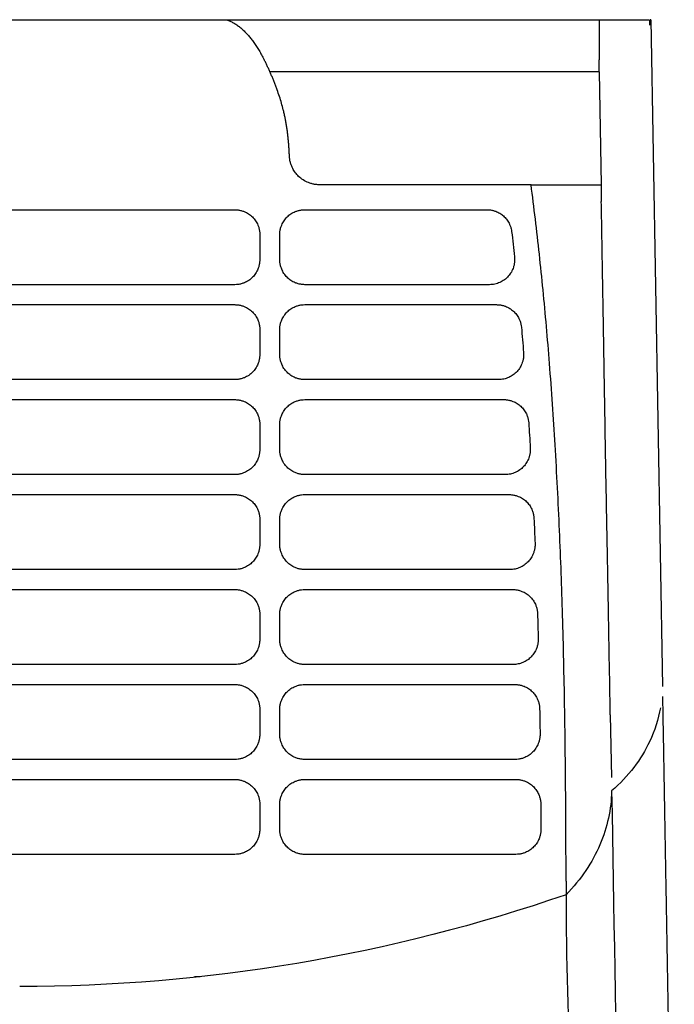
# Model space of a CAD drawing. Extents: x 95 to 1076, y 69 to 794.
# Tile 33 of 62: x 403 to 469, y 696 to 794. Entities that reach past the tile are written whole.
import ezdxf

# ---------------------------------------------------------------- set-up
doc = ezdxf.new("R2010")
doc.units = 0
doc.layers.get('0').update_dxf_attribs({"linetype": 'CONTINUOUS'})

msp = doc.modelspace()

# ---------------------------------------------------------------- linework, layer by layer
at = {"color": 7, "linetype": 'CONTINUOUS'}
for p, q in [((382.626, 794.157), (403.248, 794.157)), ((403.248, 794.157), (423.87, 794.157)), ((423.87, 794.157), (432.255, 794.157)), ((437.085, 794.157), (449.691, 794.157)), ((454.414, 794.157), (461.166, 794.157)), ((461.166, 794.157), (461.166, 790.157)), ((466.241, 793.615), (466.246, 794.157)), ((466.327, 794.157), (466.282, 794.157)), ((466.327, 794.157), (467.491, 727.486)), ((461.166, 788.942), (461.166, 790.157)), ((461.166, 788.942), (428.269, 788.942)), ((461.166, 788.942), (461.363, 777.657)), ((454.371, 777.657), (433.208, 777.657)), ((461.363, 777.657), (461.392, 775.99)), ((381.748, 775.159), (424.748, 775.159)), ((431.748, 775.158), (449.947, 775.158)), ((427.248, 772.677), (427.248, 770.181)), ((429.248, 770.181), (429.248, 772.675)), ((424.748, 767.663), (381.748, 767.663)), ((450.227, 767.663), (431.748, 767.663)), ((381.748, 765.665), (424.748, 765.665)), ((431.748, 765.665), (450.913, 765.665)), ((427.248, 763.182), (427.248, 760.686)), ((429.248, 760.686), (429.248, 763.182)), ((424.748, 758.169), (381.748, 758.169)), ((451.126, 758.169), (431.748, 758.169)), ((381.748, 756.17), (424.748, 756.17)), ((431.748, 756.17), (451.639, 756.17)), ((427.248, 753.688), (427.248, 751.192)), ((429.248, 751.192), (429.248, 753.688)), ((424.748, 748.675), (381.748, 748.675)), ((451.794, 748.675), (431.748, 748.675)), ((381.748, 746.676), (424.748, 746.676)), ((431.748, 746.676), (452.16, 746.676)), ((427.248, 744.194), (427.248, 741.698)), ((429.248, 741.698), (429.248, 744.194)), ((424.748, 739.181), (381.748, 739.181)), ((452.267, 739.181), (431.748, 739.181)), ((381.748, 737.182), (424.748, 737.182)), ((431.748, 737.182), (452.512, 737.182)), ((427.248, 734.7), (427.248, 732.204)), ((429.248, 732.204), (429.248, 734.7)), ((424.748, 729.687), (381.748, 729.687)), ((452.581, 729.687), (431.748, 729.687)), ((381.748, 727.688), (424.748, 727.688)), ((431.748, 727.688), (452.729, 727.688)), ((427.248, 725.206), (427.248, 722.709)), ((429.248, 722.709), (429.248, 725.206)), ((462.288, 724.644), (462.397, 718.389)), ((424.748, 720.192), (381.748, 720.192)), ((452.767, 720.192), (431.748, 720.192)), ((381.748, 718.194), (424.748, 718.194)), ((431.748, 718.194), (452.837, 718.194)), ((455.337, 715.728), (455.352, 713.227)), ((427.248, 715.711), (427.248, 713.215)), ((429.248, 713.215), (429.248, 715.711)), ((424.748, 710.698), (381.748, 710.698)), ((452.852, 710.698), (431.748, 710.698)), ((457.866, 708.016), (457.866, 706.671)), ((457.866, 708.012), (457.866, 706.671)), ((420.715, 698.49), (421.274, 698.49))]:
    msp.add_line(p, q, dxfattribs=at)
for points, knots in [([(423.87, 794.157), (423.925, 794.141), (424.036, 794.108), (424.202, 794.047), (424.368, 793.975), (424.533, 793.894), (424.697, 793.802), (424.861, 793.7), (425.025, 793.588), (425.188, 793.466), (425.35, 793.334), (425.512, 793.191), (425.673, 793.039), (425.873, 792.837), (426.109, 792.576), (426.381, 792.244), (426.65, 791.884), (426.915, 791.496), (427.176, 791.079), (427.435, 790.636), (427.604, 790.317), (427.689, 790.157)], [0, 0, 0, 0, 0.041946, 0.0838213, 0.1256365, 0.1674023, 0.2091295, 0.250829, 0.2925115, 0.3341878, 0.3758689, 0.4175655, 0.4592884, 0.5010486, 0.572957, 0.6445607, 0.7159162, 0.7870803, 0.8581104, 0.9290644, 1, 1, 1, 1]), ([(432.255, 794.157), (432.276, 794.157), (432.319, 794.157), (432.396, 794.157), (432.482, 794.157), (432.578, 794.157), (432.684, 794.157), (432.8, 794.157), (433.03, 794.157), (433.418, 794.157), (434.027, 794.157), (434.717, 794.157), (435.346, 794.157), (435.869, 794.157), (436.269, 794.157), (436.675, 794.157), (436.948, 794.157), (437.085, 794.157)], [0, 0, 0, 0, 0.0359408, 0.0716821, 0.1073018, 0.1428785, 0.1784912, 0.2142186, 0.2501387, 0.3750383, 0.5000227, 0.6249223, 0.7499068, 0.8125936, 0.8748898, 0.937218, 1, 1, 1, 1]), ([(449.691, 794.157), (449.765, 794.157), (449.912, 794.157), (450.133, 794.157), (450.352, 794.157), (450.57, 794.157), (450.786, 794.157), (451, 794.157), (451.388, 794.157), (451.937, 794.157), (452.6, 794.157), (453.196, 794.157), (453.622, 794.157), (453.916, 794.157), (454.11, 794.157), (454.279, 794.157), (454.369, 794.157), (454.414, 794.157)], [0, 0, 0, 0, 0.035918, 0.071658, 0.107288, 0.14288, 0.178503, 0.214228, 0.250124, 0.375027, 0.50002, 0.624924, 0.749917, 0.812576, 0.874891, 0.937241, 1, 1, 1, 1]), ([(461.166, 794.157), (461.94, 794.157), (463.49, 794.157), (465.08, 794.157), (466.008, 794.157), (466.123, 794.157), (466.16, 794.157)], [0, 0, 0, 0, 0.286536, 0.573088, 0.859535, 1, 1, 1, 1]), ([(428.985, 787.157), (428.94, 787.278), (428.852, 787.519), (428.716, 787.872), (428.577, 788.219), (428.436, 788.56), (428.292, 788.894), (428.145, 789.222), (427.995, 789.542), (427.843, 789.856), (427.74, 790.056), (427.688, 790.157)], [0, 0, 0, 0, 0.107322, 0.215585, 0.324793, 0.434947, 0.54605, 0.658103, 0.77111, 0.885075, 1, 1, 1, 1]), ([(430.078, 782.406), (430.063, 782.541), (430.032, 782.811), (429.978, 783.211), (429.916, 783.608), (429.848, 784.002), (429.772, 784.392), (429.688, 784.779), (429.575, 785.256), (429.422, 785.829), (429.218, 786.498), (429.064, 786.934), (428.985, 787.157)], [0, 0, 0, 0, 0.076851, 0.154291, 0.232328, 0.310968, 0.390216, 0.47008, 0.550563, 0.691949, 0.841748, 1, 1, 1, 1]), ([(430.21, 780.538), (430.203, 780.703), (430.188, 781.028), (430.158, 781.504), (430.123, 781.962), (430.093, 782.261), (430.078, 782.407)], [0, 0, 0, 0, 0.264646, 0.519484, 0.764577, 1, 1, 1, 1]), ([(433.208, 777.657), (433.154, 777.658), (433.047, 777.66), (432.887, 777.673), (432.729, 777.694), (432.573, 777.723), (432.418, 777.761), (432.265, 777.808), (431.98, 777.91), (431.58, 778.113), (431.142, 778.46), (430.792, 778.854), (430.56, 779.227), (430.402, 779.577), (430.301, 779.888), (430.233, 780.21), (430.218, 780.428), (430.21, 780.538)], [0, 0, 0, 0, 0.035071, 0.06989, 0.104555, 0.139165, 0.173821, 0.208623, 0.243669, 0.371607, 0.499678, 0.606852, 0.714163, 0.785987, 0.856989, 0.928038, 1, 1, 1, 1]), ([(454.37, 777.657), (454.479, 777.657), (454.698, 777.657), (455.019, 777.657), (455.334, 777.657), (455.644, 777.657), (455.947, 777.657), (456.245, 777.657), (456.537, 777.657), (456.822, 777.657), (457.442, 777.657), (458.333, 777.657), (459.369, 777.657), (460.216, 777.657), (460.707, 777.657), (460.975, 777.657), (461.112, 777.657), (461.22, 777.657), (461.298, 777.657), (461.349, 777.657), (461.358, 777.657), (461.363, 777.657)], [0, 0, 0, 0, 0.025797, 0.051558, 0.077306, 0.103061, 0.128844, 0.154678, 0.180584, 0.206583, 0.232696, 0.35419, 0.475678, 0.60242, 0.730834, 0.775692, 0.82043, 0.865137, 0.909908, 0.954832, 1, 1, 1, 1]), ([(457.866, 708.016), (457.864, 709.284), (457.86, 711.77), (457.841, 715.424), (457.813, 718.926), (457.776, 722.276), (457.698, 727.48), (457.543, 734.396), (457.235, 743.102), (456.807, 751.501), (456.34, 758.306), (455.911, 763.469), (455.573, 767.112), (455.204, 770.688), (454.809, 774.196), (454.516, 776.511), (454.371, 777.657)], [0, 0, 0, 0, 0.054533, 0.106893, 0.157081, 0.205097, 0.250942, 0.38087, 0.502501, 0.625456, 0.742417, 0.795771, 0.848201, 0.899712, 0.95031, 1, 1, 1, 1]), ([(462.288, 724.644), (462.255, 726.541), (462.193, 730.209), (462.101, 735.518), (462.011, 740.418), (461.926, 744.876), (461.849, 748.985), (461.775, 753.285), (461.696, 758.105), (461.605, 763.65), (461.502, 769.675), (461.43, 773.833), (461.392, 775.99)], [0, 0, 0, 0, 0.110806, 0.214225, 0.309543, 0.396169, 0.473647, 0.548483, 0.64649, 0.754804, 0.872855, 1, 1, 1, 1]), ([(424.748, 775.159), (424.803, 775.158), (424.912, 775.156), (425.075, 775.14), (425.235, 775.114), (425.393, 775.077), (425.55, 775.03), (425.804, 774.935), (426.143, 774.757), (426.524, 774.446), (426.839, 774.068), (427.046, 773.683), (427.169, 773.323), (427.236, 773.003), (427.244, 772.786), (427.248, 772.677)], [0, 0, 0, 0, 0.042051, 0.083727, 0.125202, 0.166653, 0.208259, 0.250195, 0.375086, 0.500045, 0.62495, 0.749883, 0.833484, 0.916365, 1, 1, 1, 1]), ([(429.248, 772.675), (429.249, 772.73), (429.251, 772.839), (429.268, 773.001), (429.294, 773.162), (429.332, 773.32), (429.38, 773.476), (429.476, 773.729), (429.657, 774.067), (429.972, 774.444), (430.353, 774.756), (430.74, 774.959), (431.101, 775.08), (431.421, 775.146), (431.639, 775.154), (431.748, 775.158)], [0, 0, 0, 0, 0.041982, 0.083607, 0.125057, 0.166516, 0.208168, 0.250195, 0.374976, 0.50004, 0.624833, 0.74988, 0.833327, 0.916226, 1, 1, 1, 1]), ([(449.947, 775.158), (449.998, 775.157), (450.099, 775.155), (450.25, 775.141), (450.399, 775.119), (450.546, 775.087), (450.691, 775.047), (450.929, 774.965), (451.249, 774.812), (451.615, 774.542), (451.928, 774.212), (452.148, 773.872), (452.292, 773.55), (452.383, 773.262), (452.413, 773.063), (452.429, 772.963)], [0, 0, 0, 0, 0.042013, 0.083698, 0.125205, 0.166685, 0.20829, 0.250171, 0.375077, 0.500039, 0.62495, 0.749899, 0.833459, 0.916404, 1, 1, 1, 1]), ([(452.429, 772.963), (452.477, 772.545), (452.573, 771.708), (452.664, 770.87), (452.71, 770.449)], [0, 0, 0, 0, 0.498563, 1, 1, 1, 1]), ([(427.248, 770.181), (427.247, 770.125), (427.245, 770.016), (427.229, 769.852), (427.203, 769.69), (427.166, 769.531), (427.118, 769.374), (427.023, 769.118), (426.844, 768.776), (426.531, 768.393), (426.15, 768.076), (425.762, 767.868), (425.4, 767.743), (425.077, 767.676), (424.858, 767.668), (424.748, 767.663)], [0, 0, 0, 0, 0.042047, 0.08372, 0.125195, 0.166648, 0.208256, 0.250196, 0.375104, 0.500046, 0.624954, 0.749882, 0.833477, 0.916356, 1, 1, 1, 1]), ([(431.748, 767.663), (431.693, 767.664), (431.583, 767.667), (431.42, 767.683), (431.258, 767.71), (431.099, 767.748), (430.942, 767.796), (430.686, 767.893), (430.346, 768.076), (429.966, 768.393), (429.653, 768.776), (429.448, 769.166), (429.326, 769.529), (429.26, 769.852), (429.252, 770.071), (429.248, 770.181)], [0, 0, 0, 0, 0.041977, 0.083598, 0.125046, 0.166505, 0.208161, 0.250194, 0.374967, 0.500038, 0.624815, 0.749876, 0.833335, 0.916237, 1, 1, 1, 1]), ([(452.71, 770.449), (452.715, 770.399), (452.724, 770.299), (452.727, 770.148), (452.721, 769.998), (452.706, 769.849), (452.682, 769.702), (452.649, 769.555), (452.573, 769.29), (452.413, 768.919), (452.103, 768.49), (451.713, 768.132), (451.331, 767.911), (451.004, 767.783), (450.75, 767.714), (450.49, 767.671), (450.315, 767.666), (450.227, 767.663)], [0, 0, 0, 0, 0.03611, 0.071887, 0.107458, 0.14295, 0.17849, 0.214207, 0.250226, 0.375139, 0.500051, 0.624941, 0.749843, 0.812716, 0.874891, 0.937082, 1, 1, 1, 1]), ([(424.748, 765.665), (424.803, 765.664), (424.912, 765.662), (425.075, 765.645), (425.235, 765.619), (425.393, 765.583), (425.55, 765.536), (425.804, 765.441), (426.143, 765.263), (426.524, 764.952), (426.839, 764.574), (427.046, 764.189), (427.169, 763.829), (427.236, 763.508), (427.244, 763.291), (427.248, 763.182)], [0, 0, 0, 0, 0.042051, 0.083727, 0.125202, 0.166653, 0.208259, 0.250195, 0.375086, 0.500045, 0.62495, 0.749883, 0.833484, 0.916365, 1, 1, 1, 1]), ([(429.248, 763.182), (429.249, 763.237), (429.251, 763.346), (429.268, 763.508), (429.294, 763.668), (429.332, 763.826), (429.38, 763.982), (429.476, 764.236), (429.657, 764.574), (429.972, 764.951), (430.353, 765.262), (430.74, 765.466), (431.101, 765.587), (431.421, 765.653), (431.639, 765.661), (431.748, 765.665)], [0, 0, 0, 0, 0.041981, 0.083606, 0.125055, 0.166514, 0.208167, 0.250194, 0.37498, 0.50004, 0.624827, 0.749879, 0.833326, 0.916225, 1, 1, 1, 1]), ([(450.913, 765.665), (450.965, 765.664), (451.068, 765.662), (451.221, 765.647), (451.373, 765.624), (451.523, 765.592), (451.671, 765.55), (451.913, 765.465), (452.237, 765.306), (452.607, 765.027), (452.921, 764.686), (453.138, 764.335), (453.278, 764.004), (453.364, 763.708), (453.389, 763.505), (453.402, 763.402)], [0, 0, 0, 0, 0.042021, 0.083703, 0.125201, 0.166674, 0.208279, 0.250173, 0.375083, 0.500041, 0.624946, 0.749895, 0.833466, 0.916396, 1, 1, 1, 1]), ([(453.402, 763.402), (453.438, 762.986), (453.512, 762.148), (453.581, 761.311), (453.616, 760.89)], [0, 0, 0, 0, 0.497865, 1, 1, 1, 1]), ([(427.248, 760.686), (427.247, 760.631), (427.245, 760.521), (427.229, 760.358), (427.203, 760.196), (427.166, 760.037), (427.118, 759.88), (427.023, 759.623), (426.844, 759.282), (426.531, 758.899), (426.15, 758.582), (425.762, 758.373), (425.4, 758.249), (425.077, 758.181), (424.858, 758.173), (424.748, 758.169)], [0, 0, 0, 0, 0.042047, 0.08372, 0.125195, 0.166648, 0.208256, 0.250196, 0.375104, 0.500046, 0.624954, 0.749882, 0.833477, 0.916356, 1, 1, 1, 1]), ([(431.748, 758.169), (431.693, 758.17), (431.583, 758.172), (431.42, 758.189), (431.258, 758.216), (431.099, 758.253), (430.942, 758.302), (430.686, 758.399), (430.346, 758.582), (429.966, 758.898), (429.653, 759.282), (429.448, 759.672), (429.326, 760.035), (429.26, 760.358), (429.252, 760.576), (429.248, 760.686)], [0, 0, 0, 0, 0.041977, 0.083598, 0.125046, 0.166505, 0.208161, 0.250194, 0.374967, 0.500038, 0.624815, 0.749876, 0.833335, 0.916236, 1, 1, 1, 1]), ([(453.616, 760.89), (453.619, 760.841), (453.626, 760.742), (453.625, 760.593), (453.615, 760.446), (453.597, 760.3), (453.571, 760.155), (453.535, 760.011), (453.455, 759.752), (453.291, 759.39), (452.98, 758.972), (452.592, 758.624), (452.214, 758.409), (451.892, 758.285), (451.641, 758.218), (451.386, 758.177), (451.213, 758.172), (451.126, 758.169)], [0, 0, 0, 0, 0.036099, 0.071876, 0.107453, 0.142951, 0.178496, 0.214212, 0.250219, 0.375135, 0.500049, 0.624943, 0.749848, 0.812708, 0.874893, 0.937094, 1, 1, 1, 1]), ([(424.748, 756.17), (424.803, 756.169), (424.912, 756.167), (425.075, 756.151), (425.235, 756.125), (425.393, 756.089), (425.55, 756.042), (425.804, 755.947), (426.143, 755.768), (426.524, 755.457), (426.839, 755.08), (427.046, 754.694), (427.169, 754.335), (427.236, 754.014), (427.244, 753.797), (427.248, 753.688)], [0, 0, 0, 0, 0.042051, 0.083727, 0.125202, 0.166653, 0.208259, 0.250195, 0.375086, 0.500045, 0.62495, 0.749883, 0.833484, 0.916365, 1, 1, 1, 1]), ([(429.248, 753.688), (429.249, 753.743), (429.251, 753.852), (429.268, 754.014), (429.294, 754.174), (429.332, 754.332), (429.38, 754.488), (429.476, 754.742), (429.657, 755.08), (429.972, 755.457), (430.353, 755.768), (430.74, 755.972), (431.101, 756.093), (431.421, 756.158), (431.639, 756.166), (431.748, 756.17)], [0, 0, 0, 0, 0.041981, 0.083606, 0.125055, 0.166514, 0.208167, 0.250194, 0.374984, 0.50004, 0.624824, 0.749879, 0.833327, 0.916227, 1, 1, 1, 1]), ([(451.639, 756.17), (451.691, 756.169), (451.796, 756.168), (451.951, 756.153), (452.105, 756.129), (452.258, 756.095), (452.408, 756.052), (452.653, 755.965), (452.981, 755.801), (453.354, 755.513), (453.669, 755.163), (453.883, 754.803), (454.019, 754.464), (454.101, 754.161), (454.122, 753.954), (454.132, 753.85)], [0, 0, 0, 0, 0.042025, 0.083703, 0.125194, 0.166663, 0.208271, 0.25018, 0.37508, 0.500042, 0.624949, 0.749893, 0.833466, 0.916383, 1, 1, 1, 1]), ([(454.132, 753.85), (454.159, 753.434), (454.213, 752.597), (454.263, 751.76), (454.289, 751.341)], [0, 0, 0, 0, 0.498166, 1, 1, 1, 1]), ([(427.248, 751.192), (427.247, 751.137), (427.245, 751.027), (427.229, 750.864), (427.203, 750.702), (427.166, 750.543), (427.118, 750.386), (427.023, 750.129), (426.844, 749.788), (426.531, 749.405), (426.15, 749.088), (425.762, 748.879), (425.4, 748.755), (425.077, 748.687), (424.858, 748.679), (424.748, 748.675)], [0, 0, 0, 0, 0.042047, 0.08372, 0.125195, 0.166648, 0.208256, 0.250196, 0.375104, 0.500046, 0.624954, 0.749882, 0.833477, 0.916356, 1, 1, 1, 1]), ([(431.748, 748.675), (431.693, 748.676), (431.583, 748.678), (431.42, 748.695), (431.258, 748.722), (431.099, 748.759), (430.942, 748.808), (430.686, 748.905), (430.346, 749.087), (429.966, 749.404), (429.653, 749.787), (429.448, 750.177), (429.326, 750.54), (429.26, 750.863), (429.252, 751.082), (429.248, 751.192)], [0, 0, 0, 0, 0.041982, 0.083605, 0.125054, 0.166512, 0.208165, 0.250194, 0.374964, 0.500038, 0.624818, 0.749876, 0.833341, 0.916242, 1, 1, 1, 1]), ([(454.289, 751.341), (454.291, 751.291), (454.295, 751.194), (454.291, 751.047), (454.279, 750.902), (454.258, 750.759), (454.229, 750.616), (454.192, 750.475), (454.108, 750.22), (453.94, 749.866), (453.629, 749.458), (453.243, 749.118), (452.869, 748.909), (452.55, 748.788), (452.303, 748.723), (452.05, 748.682), (451.88, 748.677), (451.794, 748.675)], [0, 0, 0, 0, 0.036089, 0.071865, 0.107445, 0.142949, 0.178499, 0.214214, 0.250213, 0.375131, 0.500048, 0.624949, 0.749852, 0.812699, 0.874892, 0.937102, 1, 1, 1, 1]), ([(424.748, 746.676), (424.803, 746.675), (424.912, 746.673), (425.075, 746.657), (425.235, 746.631), (425.393, 746.594), (425.55, 746.547), (425.804, 746.452), (426.143, 746.274), (426.524, 745.963), (426.839, 745.586), (427.046, 745.2), (427.169, 744.841), (427.236, 744.52), (427.244, 744.303), (427.248, 744.194)], [0, 0, 0, 0, 0.042051, 0.083727, 0.125202, 0.166653, 0.208259, 0.250195, 0.375086, 0.500045, 0.62495, 0.749883, 0.833484, 0.916365, 1, 1, 1, 1]), ([(429.248, 744.194), (429.249, 744.249), (429.251, 744.358), (429.268, 744.52), (429.294, 744.68), (429.332, 744.838), (429.38, 744.994), (429.476, 745.248), (429.657, 745.586), (429.972, 745.963), (430.353, 746.274), (430.74, 746.478), (431.101, 746.599), (431.421, 746.664), (431.639, 746.672), (431.748, 746.676)], [0, 0, 0, 0, 0.041984, 0.08361, 0.12506, 0.166519, 0.208169, 0.250194, 0.374984, 0.50004, 0.624824, 0.749879, 0.833333, 0.916232, 1, 1, 1, 1]), ([(452.16, 746.676), (452.213, 746.675), (452.319, 746.673), (452.477, 746.658), (452.633, 746.634), (452.787, 746.599), (452.939, 746.555), (453.187, 746.465), (453.518, 746.297), (453.894, 746.002), (454.208, 745.644), (454.421, 745.276), (454.553, 744.931), (454.63, 744.623), (454.648, 744.413), (454.656, 744.307)], [0, 0, 0, 0, 0.04204, 0.083722, 0.125211, 0.166672, 0.208275, 0.250184, 0.37508, 0.500043, 0.624946, 0.74989, 0.833476, 0.916383, 1, 1, 1, 1]), ([(454.656, 744.307), (454.675, 743.892), (454.713, 743.057), (454.747, 742.221), (454.765, 741.8)], [0, 0, 0, 0, 0.496667, 1, 1, 1, 1]), ([(427.248, 741.698), (427.247, 741.643), (427.245, 741.533), (427.229, 741.369), (427.203, 741.208), (427.166, 741.049), (427.118, 740.891), (427.023, 740.635), (426.844, 740.294), (426.531, 739.91), (426.15, 739.593), (425.762, 739.385), (425.4, 739.26), (425.077, 739.193), (424.858, 739.185), (424.748, 739.181)], [0, 0, 0, 0, 0.042047, 0.08372, 0.125195, 0.166648, 0.208256, 0.250196, 0.375104, 0.500046, 0.624954, 0.749882, 0.833477, 0.916356, 1, 1, 1, 1]), ([(431.748, 739.181), (431.693, 739.182), (431.583, 739.184), (431.42, 739.201), (431.258, 739.227), (431.099, 739.265), (430.942, 739.313), (430.686, 739.411), (430.346, 739.593), (429.966, 739.91), (429.653, 740.293), (429.448, 740.683), (429.326, 741.046), (429.26, 741.369), (429.252, 741.588), (429.248, 741.698)], [0, 0, 0, 0, 0.041974, 0.083594, 0.125041, 0.166501, 0.208158, 0.250194, 0.374974, 0.500038, 0.624811, 0.749876, 0.833344, 0.916246, 1, 1, 1, 1]), ([(454.765, 741.8), (454.766, 741.743), (454.768, 741.631), (454.758, 741.462), (454.737, 741.296), (454.705, 741.131), (454.662, 740.969), (454.572, 740.703), (454.398, 740.347), (454.086, 739.947), (453.702, 739.614), (453.331, 739.409), (453.015, 739.291), (452.771, 739.228), (452.521, 739.188), (452.352, 739.183), (452.267, 739.181)], [0, 0, 0, 0, 0.042058, 0.083726, 0.125188, 0.166629, 0.208238, 0.250199, 0.375126, 0.500041, 0.624936, 0.749852, 0.812694, 0.874895, 0.937112, 1, 1, 1, 1]), ([(424.748, 737.182), (424.803, 737.181), (424.912, 737.179), (425.075, 737.163), (425.235, 737.137), (425.393, 737.1), (425.55, 737.053), (425.804, 736.958), (426.143, 736.78), (426.524, 736.469), (426.839, 736.092), (427.046, 735.706), (427.169, 735.346), (427.236, 735.026), (427.244, 734.809), (427.248, 734.7)], [0, 0, 0, 0, 0.042051, 0.083727, 0.125202, 0.166653, 0.208259, 0.250195, 0.375086, 0.500045, 0.62495, 0.749883, 0.833484, 0.916365, 1, 1, 1, 1]), ([(429.248, 734.7), (429.249, 734.754), (429.251, 734.863), (429.268, 735.026), (429.294, 735.186), (429.332, 735.344), (429.38, 735.5), (429.476, 735.754), (429.657, 736.091), (429.972, 736.469), (430.353, 736.78), (430.74, 736.983), (431.101, 737.105), (431.421, 737.17), (431.639, 737.178), (431.748, 737.182)], [0, 0, 0, 0, 0.04198, 0.083604, 0.125054, 0.166513, 0.208166, 0.250194, 0.374983, 0.50004, 0.624823, 0.749879, 0.833331, 0.91623, 1, 1, 1, 1]), ([(452.512, 737.182), (452.566, 737.181), (452.673, 737.179), (452.833, 737.163), (452.99, 737.138), (453.146, 737.103), (453.299, 737.058), (453.55, 736.966), (453.884, 736.795), (454.261, 736.495), (454.576, 736.129), (454.786, 735.755), (454.916, 735.405), (454.99, 735.093), (455.004, 734.88), (455.011, 734.773)], [0, 0, 0, 0, 0.0420387, 0.0837151, 0.1251975, 0.1666567, 0.2082637, 0.2501877, 0.3750942, 0.5000436, 0.6249397, 0.7498873, 0.8334772, 0.9163743, 1, 1, 1, 1]), ([(455.011, 734.773), (455.023, 734.36), (455.047, 733.525), (455.069, 732.69), (455.08, 732.268)], [0, 0, 0, 0, 0.495003, 1, 1, 1, 1]), ([(427.248, 732.204), (427.247, 732.149), (427.245, 732.039), (427.229, 731.875), (427.203, 731.714), (427.166, 731.554), (427.118, 731.397), (427.023, 731.141), (426.844, 730.799), (426.531, 730.416), (426.15, 730.099), (425.762, 729.891), (425.4, 729.766), (425.077, 729.699), (424.858, 729.691), (424.748, 729.687)], [0, 0, 0, 0, 0.042047, 0.08372, 0.125195, 0.166648, 0.208256, 0.250196, 0.375104, 0.500046, 0.624954, 0.749882, 0.833477, 0.916356, 1, 1, 1, 1]), ([(431.748, 729.687), (431.693, 729.688), (431.583, 729.69), (431.42, 729.706), (431.258, 729.733), (431.099, 729.771), (430.942, 729.819), (430.686, 729.917), (430.346, 730.099), (429.966, 730.416), (429.653, 730.799), (429.448, 731.189), (429.326, 731.552), (429.26, 731.875), (429.252, 732.094), (429.248, 732.204)], [0, 0, 0, 0, 0.041981, 0.083605, 0.125054, 0.166512, 0.208165, 0.250194, 0.374964, 0.500038, 0.624818, 0.749876, 0.83334, 0.916241, 1, 1, 1, 1]), ([(455.08, 732.268), (455.08, 732.212), (455.081, 732.1), (455.069, 731.934), (455.046, 731.769), (455.012, 731.606), (454.967, 731.446), (454.875, 731.183), (454.699, 730.833), (454.387, 730.439), (454.004, 730.112), (453.635, 729.911), (453.322, 729.795), (453.08, 729.733), (452.832, 729.694), (452.665, 729.689), (452.581, 729.687)], [0, 0, 0, 0, 0.042054, 0.083724, 0.12519, 0.166636, 0.208244, 0.250196, 0.375119, 0.50004, 0.624948, 0.749855, 0.812683, 0.874887, 0.937112, 1, 1, 1, 1]), ([(424.748, 727.688), (424.803, 727.687), (424.912, 727.685), (425.075, 727.668), (425.235, 727.643), (425.393, 727.606), (425.55, 727.559), (425.804, 727.464), (426.143, 727.286), (426.524, 726.975), (426.839, 726.597), (427.046, 726.212), (427.169, 725.852), (427.236, 725.532), (427.244, 725.315), (427.248, 725.206)], [0, 0, 0, 0, 0.04205, 0.083725, 0.125199, 0.166651, 0.208258, 0.250195, 0.375096, 0.500045, 0.624943, 0.749883, 0.833485, 0.916365, 1, 1, 1, 1]), ([(429.248, 725.206), (429.249, 725.26), (429.251, 725.369), (429.268, 725.531), (429.294, 725.692), (429.332, 725.85), (429.38, 726.006), (429.476, 726.259), (429.657, 726.597), (429.972, 726.974), (430.353, 727.286), (430.74, 727.489), (431.101, 727.61), (431.421, 727.676), (431.639, 727.684), (431.748, 727.688)], [0, 0, 0, 0, 0.041986, 0.083613, 0.125064, 0.166522, 0.208171, 0.250194, 0.374979, 0.50004, 0.624828, 0.749879, 0.833333, 0.916232, 1, 1, 1, 1]), ([(452.729, 727.688), (452.783, 727.687), (452.891, 727.685), (453.052, 727.669), (453.21, 727.643), (453.367, 727.608), (453.522, 727.562), (453.774, 727.469), (454.11, 727.294), (454.489, 726.989), (454.804, 726.619), (455.013, 726.24), (455.14, 725.886), (455.211, 725.57), (455.222, 725.355), (455.228, 725.247)], [0, 0, 0, 0, 0.042049, 0.083729, 0.125209, 0.166664, 0.208267, 0.250191, 0.375087, 0.500045, 0.624942, 0.749886, 0.833478, 0.916368, 1, 1, 1, 1]), ([(467.508, 726.498), (467.518, 725.919), (467.538, 724.761), (467.568, 723.027), (467.599, 721.295), (467.629, 719.564), (467.659, 717.836), (467.689, 716.109), (467.719, 714.385), (467.749, 712.663), (467.779, 710.942), (467.809, 709.224), (467.839, 707.508), (467.869, 705.793), (467.899, 704.081), (467.929, 702.371), (467.959, 700.662), (467.988, 698.956), (468.018, 697.252), (468.048, 695.549), (468.078, 693.849), (468.115, 691.687), (468.161, 689.068), (468.215, 685.998), (468.268, 682.938), (468.321, 679.891), (468.374, 676.856), (468.427, 673.832), (468.479, 670.82), (468.532, 667.819), (468.584, 664.831), (468.636, 661.854), (468.67, 659.879), (468.687, 658.892)], [0, 0, 0, 0, 0.025007, 0.050007, 0.075003, 0.099995, 0.124983, 0.149969, 0.174954, 0.199938, 0.224922, 0.249907, 0.274894, 0.299884, 0.324877, 0.349875, 0.374879, 0.399888, 0.424905, 0.449929, 0.474963, 0.500006, 0.545561, 0.591081, 0.63657, 0.682033, 0.727477, 0.772905, 0.818323, 0.863737, 0.90915, 0.95457, 1, 1, 1, 1]), ([(455.228, 725.247), (455.235, 724.835), (455.248, 724.001), (455.26, 723.166), (455.266, 722.744)], [0, 0, 0, 0, 0.49394, 1, 1, 1, 1]), ([(467.304, 725.368), (467.103, 724.217), (466.167, 721.262), (464.128, 718.523), (462.421, 717.044)], [0, 0, 0, 0, 0.3143241, 0.8143241, 0.8143241, 0.8143241, 0.8143241]), ([(427.248, 722.709), (427.247, 722.654), (427.245, 722.544), (427.229, 722.381), (427.203, 722.219), (427.166, 722.06), (427.118, 721.903), (427.023, 721.647), (426.844, 721.305), (426.531, 720.922), (426.15, 720.605), (425.762, 720.396), (425.4, 720.272), (425.077, 720.205), (424.858, 720.196), (424.748, 720.192)], [0, 0, 0, 0, 0.042042, 0.083712, 0.125186, 0.16664, 0.208252, 0.250196, 0.375101, 0.500045, 0.624962, 0.749881, 0.833477, 0.916356, 1, 1, 1, 1]), ([(431.748, 720.192), (431.693, 720.193), (431.583, 720.195), (431.42, 720.212), (431.258, 720.239), (431.099, 720.277), (430.942, 720.325), (430.686, 720.422), (430.346, 720.605), (429.966, 720.922), (429.653, 721.305), (429.448, 721.695), (429.326, 722.058), (429.26, 722.381), (429.252, 722.6), (429.248, 722.709)], [0, 0, 0, 0, 0.041977, 0.083598, 0.125045, 0.166504, 0.20816, 0.250194, 0.374971, 0.500038, 0.624816, 0.749876, 0.833338, 0.91624, 1, 1, 1, 1]), ([(455.266, 722.744), (455.266, 722.688), (455.265, 722.577), (455.251, 722.412), (455.227, 722.249), (455.191, 722.088), (455.145, 721.929), (455.052, 721.669), (454.874, 721.323), (454.561, 720.934), (454.18, 720.612), (453.789, 720.4), (453.424, 720.273), (453.098, 720.205), (452.877, 720.197), (452.767, 720.192)], [0, 0, 0, 0, 0.042047, 0.083717, 0.125187, 0.166637, 0.208249, 0.250199, 0.375113, 0.500046, 0.624949, 0.74988, 0.833478, 0.91635, 1, 1, 1, 1]), ([(424.748, 718.194), (424.803, 718.193), (424.912, 718.191), (425.075, 718.174), (425.235, 718.148), (425.393, 718.112), (425.55, 718.065), (425.804, 717.97), (426.143, 717.792), (426.524, 717.481), (426.839, 717.103), (427.046, 716.718), (427.169, 716.358), (427.236, 716.037), (427.244, 715.82), (427.248, 715.711)], [0, 0, 0, 0, 0.042051, 0.083727, 0.125202, 0.166653, 0.208259, 0.250195, 0.375086, 0.500045, 0.62495, 0.749883, 0.833484, 0.916365, 1, 1, 1, 1]), ([(429.248, 715.711), (429.249, 715.766), (429.251, 715.875), (429.268, 716.037), (429.294, 716.197), (429.332, 716.355), (429.38, 716.511), (429.476, 716.765), (429.657, 717.103), (429.972, 717.48), (430.353, 717.791), (430.74, 717.995), (431.101, 718.116), (431.421, 718.182), (431.639, 718.19), (431.748, 718.194)], [0, 0, 0, 0, 0.041985, 0.083612, 0.125063, 0.166521, 0.208171, 0.250194, 0.374979, 0.50004, 0.624829, 0.749879, 0.833332, 0.916231, 1, 1, 1, 1]), ([(452.837, 718.194), (452.892, 718.193), (453.001, 718.191), (453.163, 718.174), (453.322, 718.149), (453.48, 718.112), (453.635, 718.066), (453.889, 717.972), (454.227, 717.795), (454.607, 717.487), (454.922, 717.112), (455.13, 716.729), (455.255, 716.372), (455.323, 716.053), (455.333, 715.837), (455.337, 715.728)], [0, 0, 0, 0, 0.042056, 0.083736, 0.125214, 0.166665, 0.208267, 0.250193, 0.375088, 0.500045, 0.62494, 0.749884, 0.833486, 0.91637, 1, 1, 1, 1]), ([(427.248, 713.215), (427.247, 713.16), (427.245, 713.05), (427.229, 712.887), (427.203, 712.725), (427.166, 712.566), (427.118, 712.409), (427.023, 712.152), (426.844, 711.811), (426.531, 711.428), (426.15, 711.111), (425.762, 710.902), (425.4, 710.778), (425.077, 710.71), (424.858, 710.702), (424.748, 710.698)], [0, 0, 0, 0, 0.042047, 0.08372, 0.125195, 0.166648, 0.208256, 0.250196, 0.375104, 0.500046, 0.624954, 0.749882, 0.833477, 0.916356, 1, 1, 1, 1]), ([(431.748, 710.698), (431.693, 710.699), (431.583, 710.701), (431.42, 710.718), (431.258, 710.745), (431.099, 710.782), (430.942, 710.831), (430.686, 710.928), (430.346, 711.111), (429.966, 711.427), (429.653, 711.811), (429.448, 712.2), (429.326, 712.564), (429.26, 712.887), (429.252, 713.105), (429.248, 713.215)], [0, 0, 0, 0, 0.041973, 0.083591, 0.125038, 0.166498, 0.208156, 0.250194, 0.374972, 0.500038, 0.624817, 0.749876, 0.833336, 0.916238, 1, 1, 1, 1]), ([(455.352, 713.227), (455.351, 713.172), (455.349, 713.062), (455.334, 712.897), (455.308, 712.735), (455.272, 712.575), (455.225, 712.418), (455.13, 712.16), (454.951, 711.817), (454.638, 711.432), (454.258, 711.113), (453.869, 710.903), (453.505, 710.778), (453.181, 710.71), (452.962, 710.702), (452.852, 710.698)], [0, 0, 0, 0, 0.042044, 0.083714, 0.125186, 0.166639, 0.208251, 0.250197, 0.375112, 0.500046, 0.624949, 0.749881, 0.833477, 0.916353, 1, 1, 1, 1]), ([(457.866, 706.671), (440.34, 700.603), (421.794, 697.48), (403.248, 697.48), (403.248, 697.48)], [0.807403, 0.807403, 0.807403, 0.807403, 1.6148089, 1.6148118, 1.6148118, 1.6148118, 1.6148118]), ([(457.866, 706.671), (457.866, 700.226), (458.465, 681.023), (460.214, 657.843), (460.714, 641.58), (460.791, 635.729), (460.802, 634.215), (460.802, 632.71)], [0, 0, 0, 0, 1.212024, 3.636073, 4.533012, 4.533012, 4.848098, 4.848098, 4.848098, 4.848098])]:
    msp.add_open_spline(points, degree=3, knots=knots, dxfattribs=at)
for points in [[(466.327, 794.112), (466.327, 794.127), (466.327, 794.142), (466.327, 794.157)], [(462.421, 717.044), (462.383, 715.225), (461.605, 711.589), (459.375, 708.209), (457.866, 706.671)], [(462.421, 717.044), (462.844, 693.124), (463.259, 669.701), (463.651, 647.589)]]:
    msp.add_open_spline(points, degree=3, dxfattribs=at)

doc.saveas('drawing.dxf')
